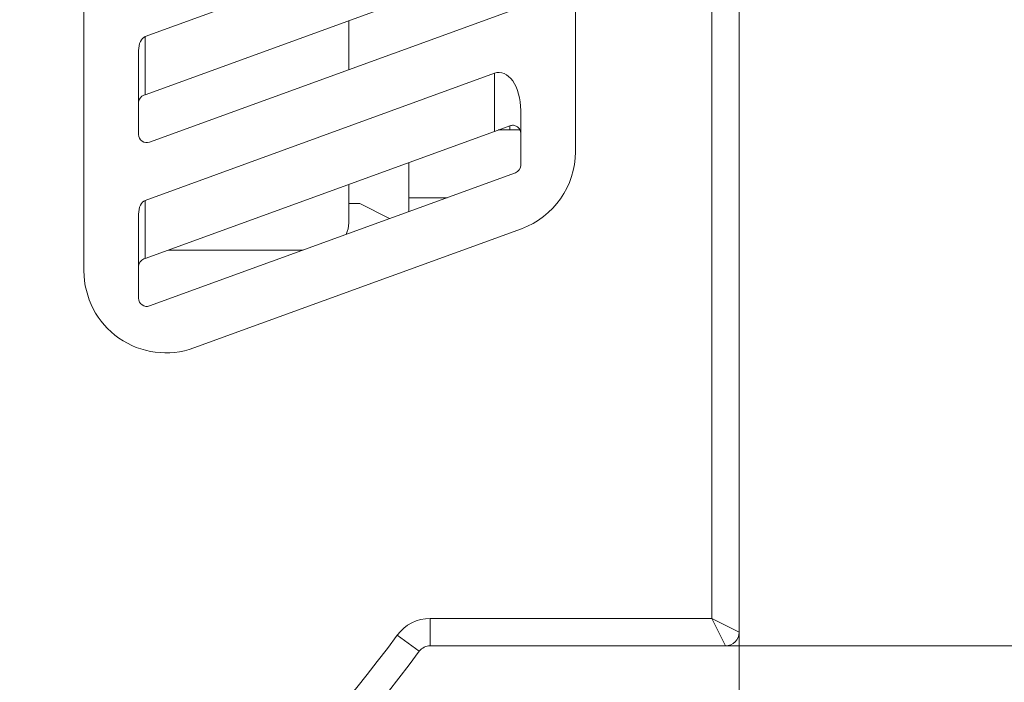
# Model space of a CAD drawing. Header units: millimetres. Extents: x -420 to 420, y -297 to 297.
# Tile 42 of 146: x -9 to 27, y -138 to -114. Entities that reach past the tile are written whole.
import ezdxf
from ezdxf.lldxf.tags import DXFTag

# ---------------------------------------------------------------- set-up
doc = ezdxf.new("R2010")
doc.units = ezdxf.units.MM
doc.header["$MEASUREMENT"] = 0
doc.layers.add('layer 1', color=7, linetype='Continuous')
tags = doc.linetypes.add('New Line3', pattern=[20.2, 12.7, -2.5, 2.5, -2.5]).pattern_tags.tags
tags[10:11] = [DXFTag(74, 4), DXFTag(75, 0), DXFTag(340, '0'), DXFTag(46, 1.0), DXFTag(50, 0.0), DXFTag(44, 0.0), DXFTag(45, 0.0)]
tags[8:9] = [DXFTag(74, 4), DXFTag(75, 0), DXFTag(340, '0'), DXFTag(46, 1.0), DXFTag(50, 0.0), DXFTag(44, 0.0), DXFTag(45, 0.0)]
tags[6:7] = [DXFTag(74, 4), DXFTag(75, 0), DXFTag(340, '0'), DXFTag(46, 1.0), DXFTag(50, 0.0), DXFTag(44, 0.0), DXFTag(45, 0.0)]
tags[4:5] = [DXFTag(74, 4), DXFTag(75, 0), DXFTag(340, '0'), DXFTag(46, 1.0), DXFTag(50, 0.0), DXFTag(44, 0.0), DXFTag(45, 0.0)]
tags = doc.linetypes.add('New Line6', pattern=[20.2, 12.7, -2.5, 2.5, -2.5]).pattern_tags.tags
tags[10:11] = [DXFTag(74, 4), DXFTag(75, 0), DXFTag(340, '0'), DXFTag(46, 1.0), DXFTag(50, 0.0), DXFTag(44, 0.0), DXFTag(45, 0.0)]
tags[8:9] = [DXFTag(74, 4), DXFTag(75, 0), DXFTag(340, '0'), DXFTag(46, 1.0), DXFTag(50, 0.0), DXFTag(44, 0.0), DXFTag(45, 0.0)]
tags[6:7] = [DXFTag(74, 4), DXFTag(75, 0), DXFTag(340, '0'), DXFTag(46, 1.0), DXFTag(50, 0.0), DXFTag(44, 0.0), DXFTag(45, 0.0)]
tags[4:5] = [DXFTag(74, 4), DXFTag(75, 0), DXFTag(340, '0'), DXFTag(46, 1.0), DXFTag(50, 0.0), DXFTag(44, 0.0), DXFTag(45, 0.0)]

msp = doc.modelspace()

# ---------------------------------------------------------------- linework, layer by layer
at = {"layer": 'layer 1', "lineweight": 9}
for points in [[(17.5061, 7.9975), (17.5061, 7.9975), (17.5061, -136.0025), (17.5061, -136.0025)], [(16.5061, -135.5025), (16.5061, -135.5025), (16.5061, 7.4975), (16.5061, 7.4975)], [(11.5061, -92.7869), (11.5061, -92.7869), (11.5061, -118.4019), (11.5061, -118.4019)], [(-6.4939, -122.7695), (-6.4939, -122.7695), (-6.4939, -97.1546), (-6.4939, -97.1546)], [(-4.2554, -114.1825), (-4.2554, -114.1825), (8.542, -109.5246), (8.542, -109.5246)], [(8.542, -111.653), (8.542, -111.653), (-4.2554, -116.3109), (-4.2554, -116.3109)], [(-4.0913, -118.0511), (-4.0913, -118.0511), (9.3087, -113.1739), (9.3087, -113.1739)], [(3.2061, -113.5951), (3.2061, -113.5951), (3.2061, -115.3951), (3.2061, -115.3951)], [(-4.2554, -114.1825), (-4.3944, -114.2331), (-4.4939, -114.4458), (-4.4939, -114.6922)], [(-4.2554, -114.1825), (-4.3944, -114.2331), (-4.4939, -114.4458), (-4.4939, -114.6922)], [(-4.2554, -114.1825), (-4.3944, -114.2331), (-4.4939, -114.4458), (-4.4939, -114.6922)], [(-4.2554, -114.1825), (-4.3944, -114.2331), (-4.4939, -114.4458), (-4.4939, -114.6922)], [(-4.2554, -114.1825), (-4.3944, -114.2331), (-4.4939, -114.4458), (-4.4939, -114.6922)], [(-4.2554, -114.1825), (-4.3944, -114.2331), (-4.4939, -114.4458), (-4.4939, -114.6922)], [(-4.2554, -114.1825), (-4.3944, -114.2331), (-4.4939, -114.4458), (-4.4939, -114.6922)], [(-4.2554, -114.1825), (-4.3944, -114.2331), (-4.4939, -114.4458), (-4.4939, -114.6922)], [(-4.2554, -114.1825), (-4.3944, -114.2331), (-4.4939, -114.4458), (-4.4939, -114.6922)], [(-4.2554, -114.1825), (-4.3944, -114.2331), (-4.4939, -114.4458), (-4.4939, -114.6922)], [(-4.2554, -114.1825), (-4.3944, -114.2331), (-4.4939, -114.4458), (-4.4939, -114.6922)], [(-4.2554, -114.1825), (-4.3944, -114.2331), (-4.4939, -114.4458), (-4.4939, -114.6922)], [(-4.2554, -114.1825), (-4.3944, -114.2331), (-4.4939, -114.4458), (-4.4939, -114.6922)], [(-4.2554, -114.1825), (-4.3944, -114.2331), (-4.4939, -114.4458), (-4.4939, -114.6922)], [(-4.2554, -114.1825), (-4.3944, -114.2331), (-4.4939, -114.4458), (-4.4939, -114.6922)], [(-4.2554, -114.1825), (-4.3944, -114.2331), (-4.4939, -114.4458), (-4.4939, -114.6922)], [(-4.2554, -114.1825), (-4.3944, -114.2331), (-4.4939, -114.4458), (-4.4939, -114.6922)], [(-4.2554, -114.1825), (-4.3944, -114.2331), (-4.4939, -114.4458), (-4.4939, -114.6922)], [(-4.2554, -114.1825), (-4.3944, -114.2331), (-4.4939, -114.4458), (-4.4939, -114.6922)], [(-4.2554, -114.1825), (-4.3944, -114.2331), (-4.4939, -114.4458), (-4.4939, -114.6922)], [(-4.2554, -114.1825), (-4.3944, -114.2331), (-4.4939, -114.4458), (-4.4939, -114.6922)], [(-4.2554, -114.1825), (-4.2554, -114.1825), (-4.2554, -114.1825), (-4.2554, -114.1825)], [(-4.2554, -114.1825), (-4.2554, -114.1825), (-4.2554, -116.3109), (-4.2554, -116.3109)], [(-4.4939, -114.6922), (-4.4939, -114.6922), (-4.4939, -114.6922), (-4.4939, -114.6922)], [(-4.4939, -114.6922), (-4.4939, -114.6922), (-4.4939, -117.7692), (-4.4939, -117.7692)], [(-4.2554, -120.1825), (-4.2554, -120.1825), (8.542, -115.5246), (8.542, -115.5246)], [(8.542, -115.5246), (8.542, -115.5246), (8.542, -115.5247), (8.542, -115.5247)], [(8.542, -117.653), (8.542, -117.653), (8.542, -115.5246), (8.542, -115.5246)], [(9.2104, -115.8058), (9.2104, -115.8058), (9.2104, -115.8058), (9.2104, -115.8058)], [(-4.2965, -116.3258), (-4.415, -116.3689), (-4.4939, -116.4816), (-4.4939, -116.6077)], [(-4.2554, -116.3109), (-4.2554, -116.3109), (-4.2965, -116.3258), (-4.2965, -116.3258)], [(9.5061, -118.892), (9.5061, -118.892), (9.5061, -116.8838), (9.5061, -116.8838)], [(9.5061, -116.8838), (9.5061, -116.8838), (9.5061, -116.8838), (9.5061, -116.8838)], [(9.1035, -117.4486), (9.1035, -117.4486), (8.542, -117.653), (8.542, -117.653)], [(9.1061, -117.6025), (9.1061, -117.6025), (9.1061, -117.4483), (9.1061, -117.4483)], [(8.542, -117.653), (8.542, -117.653), (-4.2554, -122.3109), (-4.2554, -122.3109)], [(8.6807, -117.6025), (8.6807, -117.6025), (9.4698, -117.6025), (9.4698, -117.6025)], [(9.5322, -121.2209), (10.7173, -120.7896), (11.5061, -119.6631), (11.5061, -118.4019)], [(5.4061, -120.0839), (5.4061, -120.0839), (5.4061, -118.7943), (5.4061, -118.7943)], [(9.3087, -119.1739), (9.4273, -119.1308), (9.5061, -119.0181), (9.5061, -118.892)], [(-4.0913, -124.0511), (-4.0913, -124.0511), (9.3087, -119.1739), (9.3087, -119.1739)], [(3.2061, -119.5951), (3.2061, -119.5951), (3.2061, -121.0025), (3.2061, -121.0025)], [(5.4061, -120.0839), (5.4061, -120.0839), (6.8086, -120.0839), (6.8086, -120.0839)], [(5.4061, -120.5943), (5.4061, -120.5943), (5.4061, -120.0839), (5.4061, -120.0839)], [(-4.2554, -120.1825), (-4.3944, -120.2331), (-4.4939, -120.4458), (-4.4939, -120.6922)], [(-4.2554, -120.1825), (-4.3944, -120.2331), (-4.4939, -120.4458), (-4.4939, -120.6922)], [(-4.2554, -120.1825), (-4.3944, -120.2331), (-4.4939, -120.4458), (-4.4939, -120.6922)], [(-4.2554, -120.1825), (-4.3944, -120.2331), (-4.4939, -120.4458), (-4.4939, -120.6922)], [(-4.2554, -120.1825), (-4.3944, -120.2331), (-4.4939, -120.4458), (-4.4939, -120.6922)], [(-4.2554, -120.1825), (-4.3944, -120.2331), (-4.4939, -120.4458), (-4.4939, -120.6922)], [(-4.2554, -120.1825), (-4.3944, -120.2331), (-4.4939, -120.4458), (-4.4939, -120.6922)], [(-4.2554, -120.1825), (-4.3944, -120.2331), (-4.4939, -120.4458), (-4.4939, -120.6922)], [(-4.2554, -120.1825), (-4.3944, -120.2331), (-4.4939, -120.4458), (-4.4939, -120.6922)], [(-4.2554, -120.1825), (-4.3944, -120.2331), (-4.4939, -120.4458), (-4.4939, -120.6922)], [(-4.2554, -120.1825), (-4.3944, -120.2331), (-4.4939, -120.4458), (-4.4939, -120.6922)], [(-4.2554, -120.1825), (-4.3944, -120.2331), (-4.4939, -120.4458), (-4.4939, -120.6922)], [(-4.2554, -120.1825), (-4.3944, -120.2331), (-4.4939, -120.4458), (-4.4939, -120.6922)], [(-4.2554, -120.1825), (-4.3944, -120.2331), (-4.4939, -120.4458), (-4.4939, -120.6922)], [(-4.2554, -120.1825), (-4.3944, -120.2331), (-4.4939, -120.4458), (-4.4939, -120.6922)], [(-4.2554, -120.1825), (-4.3944, -120.2331), (-4.4939, -120.4458), (-4.4939, -120.6922)], [(-4.2554, -120.1825), (-4.3944, -120.2331), (-4.4939, -120.4458), (-4.4939, -120.6922)], [(-4.2554, -120.1825), (-4.3944, -120.2331), (-4.4939, -120.4458), (-4.4939, -120.6922)], [(-4.2554, -120.1825), (-4.3944, -120.2331), (-4.4939, -120.4458), (-4.4939, -120.6922)], [(-4.2554, -120.1825), (-4.3944, -120.2331), (-4.4939, -120.4458), (-4.4939, -120.6922)], [(-4.2554, -120.1825), (-4.3944, -120.2331), (-4.4939, -120.4458), (-4.4939, -120.6922)], [(-4.2554, -120.1825), (-4.2554, -120.1825), (-4.2554, -120.1825), (-4.2554, -120.1825)], [(-4.2554, -120.1825), (-4.2554, -120.1825), (-4.2554, -122.3109), (-4.2554, -122.3109)], [(3.6061, -120.3025), (3.6061, -120.3025), (3.2061, -120.3025), (3.2061, -120.3025)], [(4.7022, -120.8505), (4.7022, -120.8505), (3.6061, -120.3025), (3.6061, -120.3025)], [(-4.4939, -120.6922), (-4.4939, -120.6922), (-4.4939, -120.6922), (-4.4939, -120.6922)], [(-4.4939, -120.6922), (-4.4939, -120.6922), (-4.4939, -123.7692), (-4.4939, -123.7692)], [(3.1101, -121.43), (3.1733, -121.2964), (3.2061, -121.1503), (3.2061, -121.0025)], [(9.5322, -121.2209), (9.5322, -121.2209), (-2.4678, -125.5886), (-2.4678, -125.5886)], [(-3.4082, -122.0025), (-3.4082, -122.0025), (1.5373, -122.0025), (1.5373, -122.0025)], [(-4.2965, -122.3258), (-4.415, -122.3689), (-4.4939, -122.4816), (-4.4939, -122.6077)], [(-4.2554, -122.3109), (-4.2554, -122.3109), (-4.2965, -122.3258), (-4.2965, -122.3258)], [(6.1883, -135.5025), (5.7124, -135.5025), (5.2647, -135.7283), (4.9819, -136.1111)], [(6.1883, -135.5025), (6.1883, -135.5025), (16.5061, -135.5025), (16.5061, -135.5025)], [(6.1883, -135.5025), (6.1883, -135.5025), (6.1883, -136.5025), (6.1883, -136.5025)], [(16.5061, -135.5025), (16.5061, -135.5025), (17.0061, -136.5025), (17.0061, -136.5025)], [(16.5061, -135.5025), (16.5061, -135.5025), (17.5061, -136.0025), (17.5061, -136.0025)], [(-8.8486, -149.5323), (-3.534, -145.8468), (1.1385, -141.3126), (4.9819, -136.1111)], [(4.9819, -136.1111), (4.9819, -136.1111), (5.7862, -136.7053), (5.7862, -136.7053)], [(17.0061, -136.5025), (17.2823, -136.5025), (17.5061, -136.2786), (17.5061, -136.0025)], [(6.1883, -136.5025), (6.0297, -136.5025), (5.8805, -136.5778), (5.7862, -136.7053)], [(17.0061, -136.5025), (17.0061, -136.5025), (6.1883, -136.5025), (6.1883, -136.5025)], [(-8.2788, -150.354), (-2.8741, -146.6061), (1.8776, -141.995), (5.7862, -136.7053)]]:
    msp.add_open_spline(points, degree=3, dxfattribs=at)
for points, knots in [([(9.5061, -116.8838), (9.5061, -116.4655), (9.3975, -116.0695), (9.2104, -115.8058), (9.2104, -115.8058), (9.0234, -115.5421), (8.7778, -115.4388), (8.542, -115.5246)], [0, 0, 0, 0, 0.3333333, 0.3333333, 0.3333333, 0.3333333, 1, 1, 1, 1]), ([(9.5061, -116.8838), (9.5061, -116.4655), (9.3975, -116.0695), (9.2104, -115.8058), (9.2104, -115.8058), (9.0234, -115.5421), (8.7778, -115.4388), (8.542, -115.5246)], [0, 0, 0, 0, 0.3333333, 0.3333333, 0.3333333, 0.3333333, 1, 1, 1, 1]), ([(9.5061, -116.8838), (9.5061, -116.4655), (9.3975, -116.0695), (9.2104, -115.8058), (9.2104, -115.8058), (9.0234, -115.5421), (8.7778, -115.4388), (8.542, -115.5246)], [0, 0, 0, 0, 0.3333333, 0.3333333, 0.3333333, 0.3333333, 1, 1, 1, 1]), ([(9.5061, -116.8838), (9.5061, -116.4655), (9.3975, -116.0695), (9.2104, -115.8058), (9.2104, -115.8058), (9.0234, -115.5421), (8.7778, -115.4388), (8.542, -115.5246)], [0, 0, 0, 0, 0.3333333, 0.3333333, 0.3333333, 0.3333333, 1, 1, 1, 1]), ([(9.5061, -116.8838), (9.5061, -116.4655), (9.3975, -116.0695), (9.2104, -115.8058), (9.2104, -115.8058), (9.0234, -115.5421), (8.7778, -115.4388), (8.542, -115.5247)], [0, 0, 0, 0, 0.3333333, 0.3333333, 0.3333333, 0.3333333, 1, 1, 1, 1]), ([(9.5061, -116.8838), (9.5061, -116.4655), (9.3975, -116.0695), (9.2104, -115.8058), (9.2104, -115.8058), (9.0234, -115.5421), (8.7778, -115.4388), (8.542, -115.5247)], [0, 0, 0, 0, 0.3333333, 0.3333333, 0.3333333, 0.3333333, 1, 1, 1, 1]), ([(9.5061, -116.8838), (9.5061, -116.4655), (9.3975, -116.0695), (9.2104, -115.8058), (9.2104, -115.8058), (9.0234, -115.5421), (8.7778, -115.4388), (8.542, -115.5247)], [0, 0, 0, 0, 0.3333333, 0.3333333, 0.3333333, 0.3333333, 1, 1, 1, 1]), ([(9.5061, -116.8838), (9.5061, -116.4655), (9.3975, -116.0695), (9.2104, -115.8058), (9.2104, -115.8058), (9.0234, -115.5421), (8.7778, -115.4388), (8.542, -115.5247)], [0, 0, 0, 0, 0.3333333, 0.3333333, 0.3333333, 0.3333333, 1, 1, 1, 1]), ([(9.5061, -116.8838), (9.5061, -116.4655), (9.3975, -116.0695), (9.2104, -115.8058), (9.2104, -115.8058), (9.0234, -115.5421), (8.7778, -115.4388), (8.542, -115.5247)], [0, 0, 0, 0, 0.3333333, 0.3333333, 0.3333333, 0.3333333, 1, 1, 1, 1]), ([(9.5061, -116.8838), (9.5061, -116.4655), (9.3975, -116.0695), (9.2104, -115.8058), (9.2104, -115.8058), (9.0234, -115.5421), (8.7778, -115.4388), (8.542, -115.5247)], [0, 0, 0, 0, 0.3333333, 0.3333333, 0.3333333, 0.3333333, 1, 1, 1, 1]), ([(9.5061, -116.8838), (9.5061, -116.4655), (9.3975, -116.0695), (9.2104, -115.8058), (9.2104, -115.8058), (9.0234, -115.5421), (8.7778, -115.4388), (8.542, -115.5247)], [0, 0, 0, 0, 0.3333333, 0.3333333, 0.3333333, 0.3333333, 1, 1, 1, 1]), ([(9.5061, -116.8838), (9.5061, -116.4655), (9.3975, -116.0695), (9.2104, -115.8058), (9.2104, -115.8058), (9.0234, -115.5421), (8.7778, -115.4388), (8.542, -115.5247)], [0, 0, 0, 0, 0.3333333, 0.3333333, 0.3333333, 0.3333333, 1, 1, 1, 1]), ([(9.5061, -116.8838), (9.5061, -116.4655), (9.3975, -116.0695), (9.2104, -115.8058), (9.2104, -115.8058), (9.0234, -115.5421), (8.7778, -115.4388), (8.542, -115.5247)], [0, 0, 0, 0, 0.3333333, 0.3333333, 0.3333333, 0.3333333, 1, 1, 1, 1]), ([(9.5061, -116.8838), (9.5061, -116.4655), (9.3975, -116.0695), (9.2104, -115.8058), (9.2104, -115.8058), (9.0234, -115.5421), (8.7778, -115.4388), (8.542, -115.5247)], [0, 0, 0, 0, 0.3333333, 0.3333333, 0.3333333, 0.3333333, 1, 1, 1, 1]), ([(9.5061, -116.8838), (9.5061, -116.4655), (9.3975, -116.0695), (9.2104, -115.8058), (9.2104, -115.8058), (9.0234, -115.5421), (8.7778, -115.4388), (8.542, -115.5247)], [0, 0, 0, 0, 0.3333333, 0.3333333, 0.3333333, 0.3333333, 1, 1, 1, 1]), ([(9.5061, -116.8838), (9.5061, -116.4655), (9.3975, -116.0695), (9.2104, -115.8058), (9.2104, -115.8058), (9.0234, -115.5421), (8.7778, -115.4388), (8.542, -115.5247)], [0, 0, 0, 0, 0.3333333, 0.3333333, 0.3333333, 0.3333333, 1, 1, 1, 1]), ([(9.5061, -116.8838), (9.5061, -116.4655), (9.3975, -116.0695), (9.2104, -115.8058), (9.2104, -115.8058), (9.0234, -115.5421), (8.7778, -115.4388), (8.542, -115.5247)], [0, 0, 0, 0, 0.3333333, 0.3333333, 0.3333333, 0.3333333, 1, 1, 1, 1]), ([(9.5061, -116.8838), (9.5061, -116.4655), (9.3975, -116.0695), (9.2104, -115.8058), (9.2104, -115.8058), (9.0234, -115.5421), (8.7778, -115.4388), (8.542, -115.5247)], [0, 0, 0, 0, 0.3333333, 0.3333333, 0.3333333, 0.3333333, 1, 1, 1, 1]), ([(9.5061, -116.8838), (9.5061, -116.4655), (9.3975, -116.0695), (9.2104, -115.8058), (9.2104, -115.8058), (9.0234, -115.5421), (8.7778, -115.4388), (8.542, -115.5247)], [0, 0, 0, 0, 0.3333333, 0.3333333, 0.3333333, 0.3333333, 1, 1, 1, 1]), ([(9.5061, -116.8838), (9.5061, -116.4655), (9.3975, -116.0695), (9.2104, -115.8058), (9.2104, -115.8058), (9.0234, -115.5421), (8.7778, -115.4388), (8.542, -115.5247)], [0, 0, 0, 0, 0.3333333, 0.3333333, 0.3333333, 0.3333333, 1, 1, 1, 1]), ([(9.5061, -116.8838), (9.5061, -116.4655), (9.3975, -116.0695), (9.2104, -115.8058), (9.2104, -115.8058), (9.0234, -115.5421), (8.7778, -115.4388), (8.542, -115.5247)], [0, 0, 0, 0, 0.3333333, 0.3333333, 0.3333333, 0.3333333, 1, 1, 1, 1]), ([(9.1035, -117.4486), (9.1489, -117.4389), (9.1943, -117.4293), (9.2379, -117.4322), (9.2379, -117.4322), (9.2818, -117.4352), (9.3238, -117.451), (9.3599, -117.4729), (9.3599, -117.4729), (9.4004, -117.4975), (9.4335, -117.5298), (9.4577, -117.5671), (9.4577, -117.5671), (9.4851, -117.6092), (9.5012, -117.6576), (9.5052, -117.7063), (9.5052, -117.7063), (9.5057, -117.713), (9.506, -117.7198), (9.5061, -117.7265), (9.5061, -117.7265), (9.5061, -117.7278), (9.5061, -117.7292), (9.5061, -117.7305)], [0, 0, 0, 0, 0.1428571, 0.1428571, 0.1428571, 0.1428571, 0.2857143, 0.2857143, 0.2857143, 0.2857143, 0.4285714, 0.4285714, 0.4285714, 0.4285714, 0.5714286, 0.5714286, 0.5714286, 0.5714286, 0.7142857, 0.7142857, 0.7142857, 0.7142857, 1, 1, 1, 1]), ([(-4.4939, -117.7692), (-4.4939, -117.8671), (-4.4461, -117.9588), (-4.3659, -118.015), (-4.3659, -118.015), (-4.2858, -118.0711), (-4.1832, -118.0846), (-4.0913, -118.0511)], [0, 0, 0, 0, 0.3333333, 0.3333333, 0.3333333, 0.3333333, 1, 1, 1, 1]), ([(-6.4939, -122.7695), (-6.4939, -123.7483), (-6.0164, -124.6655), (-5.2146, -125.227), (-5.2146, -125.227), (-4.4128, -125.7884), (-3.3876, -125.9234), (-2.4678, -125.5886)], [0, 0, 0, 0, 0.3333333, 0.3333333, 0.3333333, 0.3333333, 1, 1, 1, 1]), ([(-4.4939, -123.7692), (-4.4939, -123.8671), (-4.4461, -123.9588), (-4.3659, -124.015), (-4.3659, -124.015), (-4.2858, -124.0711), (-4.1832, -124.0846), (-4.0913, -124.0511)], [0, 0, 0, 0, 0.3333333, 0.3333333, 0.3333333, 0.3333333, 1, 1, 1, 1])]:
    msp.add_open_spline(points, degree=3, knots=knots, dxfattribs=at)
at = {"layer": 'layer 1', "linetype": 'New Line3', "lineweight": 9}
msp.add_open_spline([(17.5061, -181.5025), (17.5061, -181.5025), (17.5061, -136.0025), (17.5061, -136.0025)], degree=3, dxfattribs=at)
at = {"layer": 'layer 1', "linetype": 'New Line6', "lineweight": 9}
msp.add_open_spline([(47.5061, -136.5025), (47.5061, -136.5025), (17.0061, -136.5025), (17.0061, -136.5025)], degree=3, dxfattribs=at)

doc.saveas('drawing.dxf')
